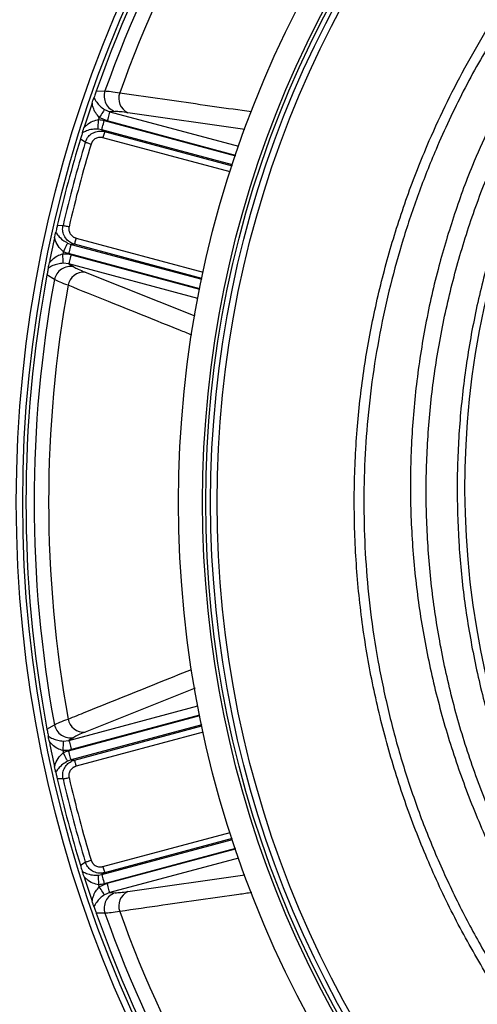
# Model space of a CAD drawing. Header units: millimetres. Extents: x 1225 to 2867, y 1179 to 2821.
# Tile 6 of 21: x 1659 to 1801, y 1844 to 2150. Entities that reach past the tile are written whole.
import ezdxf

# ---------------------------------------------------------------- set-up
doc = ezdxf.new("R2010")
doc.units = ezdxf.units.MM

msp = doc.modelspace()

# ---------------------------------------------------------------- linework, layer by layer
at = {"color": 7, "linetype": 'Continuous', "lineweight": 25}
for p, q in [((1682.42, 2127.96), (1685.14, 2128.03)), ((1685, 2122.26), (1686.62, 2121.58)), ((1685.84, 2118.69), (1683.39, 2119.78)), ((1688.37, 2121.61), (1686.62, 2121.58)), ((1684.16, 2115.94), (1683.01, 2116.14)), ((1684.16, 2115.94), (1685.05, 2115.39)), ((1679.02, 2112.08), (1677.5, 2113.03)), ((1670.29, 2086.13), (1672.09, 2086.2)), ((1673.51, 2080.68), (1674.61, 2080.28)), ((1675.65, 2080.31), (1674.61, 2080.28)), ((1673.91, 2074.17), (1672.17, 2074.39)), ((1673.91, 2074.17), (1675.42, 2073.26)), ((1669.41, 2069.32), (1667.09, 2070.74)), ((1667.09, 1929.26), (1669.41, 1930.68)), ((1672.17, 1925.61), (1673.91, 1925.83)), ((1675.42, 1926.74), (1673.91, 1925.83)), ((1674.61, 1919.72), (1673.51, 1919.32)), ((1674.61, 1919.72), (1675.65, 1919.69)), ((1672.09, 1913.8), (1670.29, 1913.87)), ((1677.5, 1886.97), (1679.02, 1887.92)), ((1683.01, 1883.86), (1684.16, 1884.06)), ((1685.05, 1884.61), (1684.16, 1884.06)), ((1683.39, 1880.22), (1685.84, 1881.31)), ((1686.62, 1878.42), (1685, 1877.74)), ((1686.62, 1878.42), (1688.37, 1878.39)), ((1685.14, 1871.97), (1682.42, 1872.04))]:
    msp.add_line(p, q, dxfattribs=at)
at = {"color": 1, "linetype": 'Continuous', "lineweight": 25}
for p, q in [((1684.94, 2118.83), (1725.75, 2107.89)), ((1725.78, 2107.99), (1685.84, 2118.69)), ((1686.62, 2121.58), (1726.75, 2110.82)), ((1728.7, 2115.99), (1692.25, 2121.27)), ((1724.8, 2105.05), (1684.16, 2115.94)), ((1724.09, 2102.87), (1684.53, 2113.47)), ((1685.05, 2115.39), (1724.71, 2104.77)), ((1676.16, 2082.24), (1715.73, 2071.63)), ((1674.61, 2080.28), (1715.25, 2069.39)), ((1715.31, 2069.68), (1675.65, 2080.31)), ((1714.64, 2066.46), (1673.83, 2077.39)), ((1674.69, 2077.06), (1714.62, 2066.36)), ((1714.05, 2063.42), (1673.91, 2074.17)), ((1678.95, 2071.62), (1713.1, 2057.99)), ((1713.19, 1942.05), (1678.95, 1928.38)), ((1673.91, 1925.83), (1714.05, 1936.58)), ((1673.83, 1922.61), (1714.64, 1933.54)), ((1714.62, 1933.64), (1674.69, 1922.94)), ((1715.25, 1930.61), (1674.61, 1919.72)), ((1675.65, 1919.69), (1715.31, 1930.32)), ((1715.73, 1928.37), (1676.16, 1917.76)), ((1684.16, 1884.06), (1724.8, 1894.95)), ((1684.53, 1886.53), (1724.09, 1897.13)), ((1724.71, 1895.23), (1685.05, 1884.61)), ((1725.75, 1892.11), (1684.94, 1881.17)), ((1685.84, 1881.31), (1725.78, 1892.01)), ((1726.75, 1889.18), (1686.62, 1878.42)), ((1692.25, 1878.73), (1728.64, 1884))]:
    msp.add_line(p, q, dxfattribs=at)
at = {"color": 7, "linetype": 'Continuous', "lineweight": 25, "flags": 128}
for points in [[(1685, 2122.26), (1684.93, 2122.15), (1684.8, 2121.96), (1684.64, 2121.71), (1684.44, 2121.4), (1684.2, 2121.04), (1683.95, 2120.64), (1683.67, 2120.22), (1683.39, 2119.78)], [(1683.01, 2116.14), (1683.02, 2116.27), (1683.03, 2116.48), (1683.04, 2116.78), (1683.06, 2117.15), (1683.08, 2117.58), (1683.11, 2118.06), (1683.14, 2118.58), (1683.16, 2119.11)], [(1684.16, 2115.94), (1684.19, 2116.04), (1684.24, 2116.23), (1684.32, 2116.51), (1684.41, 2116.87), (1684.53, 2117.3), (1684.66, 2117.78), (1684.79, 2118.29), (1684.94, 2118.83)], [(1686.62, 2121.58), (1686.59, 2121.48), (1686.54, 2121.29), (1686.46, 2121.01), (1686.37, 2120.65), (1686.25, 2120.22), (1686.12, 2119.74), (1685.99, 2119.23), (1685.84, 2118.69)], [(1685.05, 2115.39), (1685.03, 2115.33), (1685, 2115.2), (1684.95, 2115.01), (1684.88, 2114.77), (1684.81, 2114.49), (1684.72, 2114.17), (1684.63, 2113.82), (1684.53, 2113.47)], [(1679.02, 2112.08), (1679.13, 2112.04), (1679.28, 2112), (1679.48, 2111.94), (1679.71, 2111.87), (1679.97, 2111.79), (1680.25, 2111.7), (1680.55, 2111.61), (1680.86, 2111.52)], [(1672.09, 2086.2), (1672.2, 2086.17), (1672.35, 2086.13), (1672.55, 2086.09), (1672.79, 2086.03), (1673.05, 2085.97), (1673.34, 2085.91), (1673.64, 2085.84), (1673.96, 2085.76)], [(1676.16, 2082.24), (1676.07, 2081.88), (1675.98, 2081.54), (1675.89, 2081.22), (1675.81, 2080.93), (1675.75, 2080.69), (1675.7, 2080.5), (1675.66, 2080.37), (1675.65, 2080.31)], [(1673.51, 2080.68), (1673.45, 2080.57), (1673.35, 2080.38), (1673.22, 2080.11), (1673.05, 2079.78), (1672.85, 2079.4), (1672.63, 2078.97), (1672.4, 2078.51), (1672.16, 2078.04)], [(1674.61, 2080.28), (1674.58, 2080.18), (1674.53, 2079.99), (1674.45, 2079.71), (1674.36, 2079.35), (1674.24, 2078.92), (1674.12, 2078.44), (1673.98, 2077.93), (1673.83, 2077.39)], [(1672.17, 2074.39), (1672.16, 2074.52), (1672.15, 2074.74), (1672.14, 2075.04), (1672.12, 2075.41), (1672.09, 2075.84), (1672.07, 2076.31), (1672.04, 2076.82), (1672.01, 2077.34)], [(1673.91, 2074.17), (1673.94, 2074.27), (1673.99, 2074.46), (1674.07, 2074.74), (1674.16, 2075.1), (1674.28, 2075.53), (1674.41, 2076.01), (1674.54, 2076.52), (1674.69, 2077.06)], [(1672.17, 1925.61), (1672.16, 1925.48), (1672.15, 1925.26), (1672.14, 1924.96), (1672.12, 1924.59), (1672.09, 1924.16), (1672.07, 1923.69), (1672.04, 1923.18), (1672.01, 1922.66)], [(1673.91, 1925.83), (1673.94, 1925.73), (1673.99, 1925.54), (1674.07, 1925.26), (1674.16, 1924.9), (1674.28, 1924.47), (1674.41, 1923.99), (1674.54, 1923.48), (1674.69, 1922.94)], [(1674.61, 1919.72), (1674.58, 1919.82), (1674.53, 1920.01), (1674.45, 1920.29), (1674.36, 1920.65), (1674.24, 1921.08), (1674.12, 1921.56), (1673.98, 1922.07), (1673.83, 1922.61)], [(1673.51, 1919.32), (1673.45, 1919.43), (1673.35, 1919.62), (1673.22, 1919.89), (1673.05, 1920.22), (1672.85, 1920.6), (1672.63, 1921.03), (1672.4, 1921.49), (1672.16, 1921.96)], [(1675.65, 1919.69), (1675.66, 1919.63), (1675.7, 1919.5), (1675.75, 1919.31), (1675.81, 1919.07), (1675.89, 1918.78), (1675.98, 1918.46), (1676.07, 1918.12), (1676.16, 1917.76)], [(1672.09, 1913.8), (1672.2, 1913.83), (1672.35, 1913.87), (1672.55, 1913.91), (1672.79, 1913.97), (1673.05, 1914.03), (1673.34, 1914.09), (1673.64, 1914.16), (1673.96, 1914.24)], [(1679.02, 1887.92), (1679.13, 1887.96), (1679.28, 1888), (1679.48, 1888.06), (1679.71, 1888.13), (1679.97, 1888.21), (1680.25, 1888.3), (1680.55, 1888.39), (1680.86, 1888.48)], [(1684.53, 1886.53), (1684.63, 1886.18), (1684.72, 1885.83), (1684.81, 1885.51), (1684.88, 1885.23), (1684.95, 1884.99), (1685, 1884.8), (1685.03, 1884.67), (1685.05, 1884.61)], [(1683.01, 1883.86), (1683.02, 1883.73), (1683.03, 1883.52), (1683.04, 1883.22), (1683.06, 1882.85), (1683.08, 1882.42), (1683.11, 1881.94), (1683.14, 1881.42), (1683.16, 1880.89)], [(1684.16, 1884.06), (1684.19, 1883.96), (1684.24, 1883.77), (1684.32, 1883.49), (1684.41, 1883.13), (1684.53, 1882.7), (1684.66, 1882.22), (1684.79, 1881.71), (1684.94, 1881.17)], [(1685, 1877.74), (1684.93, 1877.85), (1684.8, 1878.04), (1684.64, 1878.29), (1684.44, 1878.6), (1684.2, 1878.96), (1683.95, 1879.36), (1683.67, 1879.78), (1683.39, 1880.22)], [(1686.62, 1878.42), (1686.59, 1878.52), (1686.54, 1878.71), (1686.46, 1878.99), (1686.37, 1879.35), (1686.25, 1879.78), (1686.12, 1880.26), (1685.99, 1880.77), (1685.84, 1881.31)]]:
    msp.add_lwpolyline(points, dxfattribs=at)
at = {"color": 7, "linetype": 'Continuous', "lineweight": 25}
for radius in [821, 700, 692.5, 691.15, 685.19, 675, 388, 386, 337.5, 330, 329, 327.5, 325.5]:
    msp.add_circle((2045.54, 2000), radius, dxfattribs=at)
for centre, radius, start, end in [((2045.54, 2000), 385, 139.4128, 160.5872), ((2045.54, 2000), 382.46, 139.5579, 160.4421), ((2045.54, 2000), 377.94, 139.7071, 160.2929), ((1689.93, 2126.42), 5.05, 161.372, 252.0938), ((1694.38, 2125.74), 4.95, 159.8712, 244.5111), ((2045.54, 2000), 385, 161.1679, 162.3519), ((2045.54, 2000), 381.45, 161.6979, 161.8048), ((2045.54, 2000), 385, 162.9279, 167.0721), ((2045.54, 2000), 383.27, 162.9968, 167.0032), ((2045.54, 2000), 381.35, 162.9968, 167.0032), ((2060.11, 2004.6), 263, 156.6871, 206.8749), ((2045.54, 2000), 385, 167.6481, 168.8321), ((2045.54, 2000), 381.45, 168.1952, 168.3021), ((1674.36, 2068.32), 5.05, 77.9063, 168.6282), ((2045.54, 2000), 385, 169.4128, 190.5872), ((1678.56, 2066.68), 4.95, 85.4886, 170.1288), ((2045.54, 2000), 382.46, 169.5579, 190.4421), ((2045.54, 2000), 377.94, 169.7071, 190.2929), ((1678.56, 1933.32), 4.95, 189.8712, 274.5114), ((1674.36, 1931.68), 5.05, 191.3718, 282.0937), ((2045.54, 2000), 385, 191.1679, 192.3519), ((2045.54, 2000), 381.45, 191.6979, 191.8048), ((2045.54, 2000), 385, 192.9279, 197.0721), ((2045.54, 2000), 383.27, 192.9968, 197.0032), ((2045.54, 2000), 381.35, 192.9968, 197.0032), ((2045.54, 2000), 385, 197.6481, 198.8321), ((2045.54, 2000), 381.45, 198.1952, 198.3021), ((1689.93, 1873.58), 5.05, 107.9062, 198.628), ((1694.38, 1874.26), 4.95, 115.4889, 200.1288), ((2045.54, 2000), 385, 199.4128, 220.5872), ((2045.54, 2000), 382.46, 199.5579, 220.4421), ((2045.54, 2000), 377.94, 199.7071, 220.2929)]:
    msp.add_arc(centre, radius, start, end, dxfattribs=at)
for points, knots in [([(1984.54, 1723.57), (1979.69, 1724.72), (1969.99, 1727.03), (1955.7, 1731.46), (1941.65, 1736.58), (1926.63, 1742.98), (1910.78, 1750.92), (1894.29, 1760.62), (1878.47, 1771.41), (1863.41, 1783.23), (1849.21, 1796), (1835.93, 1809.73), (1823.59, 1824.35), (1812.23, 1839.77), (1801.94, 1855.9), (1792.77, 1872.65), (1784.78, 1890), (1777.97, 1907.88), (1772.36, 1926.19), (1767.98, 1944.81), (1764.85, 1963.85), (1763.03, 1983.24), (1762.55, 2002.89), (1763.4, 2022.08), (1765.51, 2040.72), (1768.75, 2058.76), (1773.14, 2076.57), (1778.65, 2094.05), (1784.69, 2109.6), (1790.94, 2123.3), (1797.05, 2135.27), (1801.59, 2142.99), (1803.86, 2146.84)], [0, 0, 0, 0, 0.027803, 0.055646, 0.083488, 0.111292, 0.146788, 0.182405, 0.218064, 0.253681, 0.289177, 0.324666, 0.360276, 0.395927, 0.431537, 0.467026, 0.502516, 0.538128, 0.573781, 0.609392, 0.644882, 0.681436, 0.718034, 0.754587, 0.788597, 0.822714, 0.856867, 0.890984, 0.924994, 0.949991, 0.975003, 1, 1, 1, 1]), ([(1806.42, 2145.29), (1804.73, 2142.44), (1801.35, 2136.74), (1796.65, 2127.95), (1792.25, 2119), (1787.49, 2108.39), (1782.61, 2096.05), (1777.87, 2081.92), (1773.85, 2067.42), (1770.6, 2052.61), (1768.13, 2037.5), (1766.52, 2022.55), (1765.73, 2007.8), (1765.7, 1993.24), (1766.43, 1978.65), (1767.96, 1963.77), (1770.34, 1948.71), (1773.61, 1933.52), (1777.75, 1918.38), (1782.79, 1903.36), (1788.73, 1888.52), (1795.44, 1874.17), (1802.88, 1860.35), (1810.99, 1847.1), (1819.91, 1834.19), (1829.64, 1821.68), (1840.15, 1809.64), (1851.24, 1798.32), (1862.83, 1787.74), (1874.87, 1777.92), (1887.56, 1768.68), (1900.9, 1760.15), (1910.96, 1754.26), (1916.64, 1751.48), (1917.53, 1751.05)], [0, 0, 0, 0, 0.021642, 0.043284, 0.065035, 0.086787, 0.11921, 0.151655, 0.184077, 0.217365, 0.250679, 0.283967, 0.31553, 0.347092, 0.379001, 0.410909, 0.444709, 0.478535, 0.512336, 0.547119, 0.58193, 0.616713, 0.650512, 0.684338, 0.718137, 0.752918, 0.787726, 0.822507, 0.856312, 0.890142, 0.923947, 0.958735, 0.993552, 1, 1, 1, 1]), ([(1682.42, 2127.96), (1682.35, 2127.77), (1682.19, 2127.3), (1681.94, 2126.59), (1681.8, 2126.18), (1681.71, 2125.93)], [0, 0, 0, 0, 0.23387, 0.548253, 1, 1, 1, 1]), ([(1685.14, 2128.03), (1685.71, 2128), (1686.86, 2127.92), (1688.76, 2127.61), (1689.73, 2127.45)], [0, 0, 0, 0, 0.492648, 1, 1, 1, 1]), ([(1681.15, 2124.28), (1681.23, 2124.53), (1681.38, 2124.97), (1681.59, 2125.57), (1681.67, 2125.82), (1681.71, 2125.93)], [0, 0, 0, 0, 0.411337, 0.728097, 1, 1, 1, 1]), ([(1681.71, 2125.93), (1681.97, 2125.47), (1682.45, 2124.61), (1683.53, 2123.32), (1684.52, 2122.6), (1685, 2122.26)], [0, 0, 0, 0, 0.379349, 0.701286, 1, 1, 1, 1]), ([(1683.39, 2119.78), (1682.98, 2120.24), (1682.13, 2121.17), (1681.48, 2122.77), (1681.25, 2123.81), (1681.15, 2124.28)], [0, 0, 0, 0, 0.34017, 0.706467, 1, 1, 1, 1]), ([(1678.66, 2116.72), (1678.92, 2116.96), (1679.72, 2117.69), (1681.17, 2118.68), (1682.56, 2118.98), (1683.16, 2119.11)], [0, 0, 0, 0, 0.215046, 0.662831, 1, 1, 1, 1]), ([(1692.25, 2121.27), (1691.46, 2121.38), (1689.85, 2121.59), (1688.87, 2121.61), (1688.37, 2121.61)], [0, 0, 0, 0, 0.492682, 1, 1, 1, 1]), ([(1678.12, 2115.02), (1678.15, 2115.13), (1678.22, 2115.35), (1678.41, 2115.94), (1678.56, 2116.41), (1678.66, 2116.72)], [0, 0, 0, 0, 0.256497, 0.511803, 1, 1, 1, 1]), ([(1683.01, 2116.14), (1682.42, 2116.14), (1681.04, 2116.14), (1679.42, 2115.66), (1678.52, 2115.22), (1678.12, 2115.02)], [0, 0, 0, 0, 0.294661, 0.68643, 1, 1, 1, 1]), ([(1679.02, 2112.08), (1679.23, 2112.58), (1679.65, 2113.57), (1680.85, 2114.71), (1682.32, 2115.43), (1683.79, 2115.63), (1684.69, 2115.46), (1685.05, 2115.39)], [0, 0, 0, 0, 0.2127476, 0.4251844, 0.6372614, 0.8538349, 1, 1, 1, 1]), ([(1804.42, 2115.96), (1802.75, 2112.26), (1798.73, 2103.35), (1793.51, 2088.8), (1788.47, 2071.9), (1784.53, 2054.11), (1781.75, 2035.49), (1780.28, 2016.71), (1780.12, 1997.9), (1781.29, 1979.23), (1783.77, 1960.77), (1787.51, 1942.57), (1792.48, 1924.62), (1798.69, 1907.07), (1805.13, 1891.93), (1809.9, 1882.87), (1811.77, 1879.31)], [0, 0, 0, 0, 0.049519, 0.119096, 0.188479, 0.26507, 0.341929, 0.418881, 0.495743, 0.572336, 0.647905, 0.72373, 0.799637, 0.875454, 0.951017, 1, 1, 1, 1]), ([(1678.12, 2115.02), (1678.08, 2114.89), (1677.99, 2114.61), (1677.83, 2114.1), (1677.66, 2113.54), (1677.54, 2113.17), (1677.5, 2113.03)], [0, 0, 0, 0, 0.247064, 0.560266, 0.827291, 1, 1, 1, 1]), ([(1684.53, 2113.47), (1684.48, 2113.48), (1684.37, 2113.51), (1684.21, 2113.54), (1684.04, 2113.56), (1683.88, 2113.57), (1683.72, 2113.58), (1683.55, 2113.58), (1683.25, 2113.55), (1682.82, 2113.47), (1682.28, 2113.25), (1681.8, 2112.94), (1681.45, 2112.6), (1681.22, 2112.29), (1681.07, 2112.05), (1680.95, 2111.79), (1680.89, 2111.61), (1680.86, 2111.52)], [0, 0, 0, 0, 0.036267, 0.072224, 0.107969, 0.143596, 0.179203, 0.21489, 0.250752, 0.376042, 0.500305, 0.625425, 0.749885, 0.812686, 0.874882, 0.937108, 1, 1, 1, 1]), ([(1815.57, 1881.08), (1814.8, 1882.45), (1811.06, 1889.2), (1805.47, 1901.87), (1798.89, 1919.03), (1793.61, 1936.61), (1789.55, 1954.49), (1786.76, 1972.59), (1785.24, 1990.83), (1785, 2009.13), (1786.04, 2027.41), (1788.36, 2045.57), (1791.94, 2063.54), (1796.79, 2081.23), (1802.48, 2097.8), (1807.12, 2108.22), (1809.27, 2113.03)], [0, 0, 0, 0, 0.019508, 0.095754, 0.171998, 0.248244, 0.324488, 0.400734, 0.476978, 0.553224, 0.629467, 0.705714, 0.781958, 0.858204, 0.934448, 1, 1, 1, 1]), ([(1816.65, 2109.59), (1814.42, 2104.17), (1809.92, 2093.26), (1804.57, 2076.3), (1800.29, 2058.93), (1797.21, 2041.27), (1795.31, 2023.42), (1794.6, 2005.51), (1795.09, 1987.61), (1796.82, 1969.79), (1799.75, 1952.09), (1803.84, 1934.61), (1809.11, 1917.46), (1815.42, 1900.71), (1820.56, 1889.97), (1823.14, 1884.61)], [0, 0, 0, 0, 0.0755982, 0.1524089, 0.2292925, 0.3064383, 0.3836733, 0.4608196, 0.5377036, 0.6146404, 0.6918383, 0.7691254, 0.8463243, 0.923262, 1, 1, 1, 1]), ([(1670.29, 2086.13), (1670.25, 2085.94), (1670.15, 2085.48), (1669.98, 2084.76), (1669.89, 2084.35), (1669.83, 2084.1)], [0, 0, 0, 0, 0.231751, 0.535701, 1, 1, 1, 1]), ([(1675.65, 2080.31), (1675.11, 2080.52), (1674.02, 2080.94), (1672.79, 2082.21), (1672.06, 2083.77), (1671.91, 2085.16), (1672.04, 2085.95), (1672.09, 2086.2)], [0, 0, 0, 0, 0.228246, 0.45881, 0.68401, 0.901083, 1, 1, 1, 1]), ([(1673.96, 2085.76), (1673.94, 2085.71), (1673.92, 2085.6), (1673.9, 2085.44), (1673.88, 2085.27), (1673.88, 2085.11), (1673.88, 2084.95), (1673.9, 2084.78), (1673.94, 2084.48), (1674.06, 2084.06), (1674.33, 2083.55), (1674.68, 2083.09), (1675.05, 2082.77), (1675.37, 2082.56), (1675.62, 2082.43), (1675.89, 2082.32), (1676.07, 2082.26), (1676.16, 2082.24)], [0, 0, 0, 0, 0.036141, 0.071976, 0.107622, 0.143198, 0.178824, 0.214619, 0.250701, 0.375166, 0.500292, 0.62459, 0.749917, 0.812387, 0.874546, 0.936912, 1, 1, 1, 1]), ([(1669.45, 2082.36), (1669.51, 2082.62), (1669.61, 2083.09), (1669.75, 2083.71), (1669.81, 2083.98), (1669.83, 2084.1)], [0, 0, 0, 0, 0.412167, 0.721431, 1, 1, 1, 1]), ([(1672.16, 2078.04), (1671.7, 2078.45), (1670.65, 2079.41), (1669.88, 2080.98), (1669.55, 2082.02), (1669.45, 2082.36)], [0, 0, 0, 0, 0.337165, 0.784952, 1, 1, 1, 1]), ([(1669.83, 2084.1), (1670.08, 2083.73), (1670.64, 2082.89), (1671.81, 2081.67), (1673, 2080.98), (1673.51, 2080.68)], [0, 0, 0, 0, 0.313568, 0.705337, 1, 1, 1, 1]), ([(1667.83, 2074.57), (1668.15, 2074.92), (1668.86, 2075.71), (1670.23, 2076.76), (1671.43, 2077.15), (1672.01, 2077.34)], [0, 0, 0, 0, 0.293533, 0.659828, 1, 1, 1, 1]), ([(1667.49, 2072.85), (1667.46, 2072.69), (1667.4, 2072.36), (1667.29, 2071.79), (1667.18, 2071.22), (1667.11, 2070.87), (1667.09, 2070.74)], [0, 0, 0, 0, 0.2893674, 0.5973342, 0.8528698, 1, 1, 1, 1]), ([(1667.49, 2072.85), (1667.51, 2072.97), (1667.56, 2073.2), (1667.68, 2073.8), (1667.77, 2074.27), (1667.83, 2074.57)], [0, 0, 0, 0, 0.266229, 0.531202, 1, 1, 1, 1]), ([(1672.17, 2074.39), (1671.59, 2074.33), (1670.37, 2074.2), (1668.79, 2073.63), (1667.95, 2073.12), (1667.49, 2072.85)], [0, 0, 0, 0, 0.298713, 0.620653, 1, 1, 1, 1]), ([(1675.42, 2073.26), (1675.84, 2073.03), (1676.69, 2072.55), (1678.19, 2071.93), (1678.95, 2071.62)], [0, 0, 0, 0, 0.492667, 1, 1, 1, 1]), ([(1673.68, 2067.53), (1672.78, 2067.87), (1670.97, 2068.54), (1669.94, 2069.06), (1669.41, 2069.32)], [0, 0, 0, 0, 0.492658, 1, 1, 1, 1]), ([(1669.41, 1930.68), (1669.92, 1930.93), (1670.95, 1931.45), (1672.76, 1932.13), (1673.68, 1932.47)], [0, 0, 0, 0, 0.492649, 1, 1, 1, 1]), ([(1667.09, 1929.26), (1667.13, 1929.06), (1667.22, 1928.58), (1667.36, 1927.83), (1667.44, 1927.4), (1667.49, 1927.15)], [0, 0, 0, 0, 0.2338714, 0.5482525, 1, 1, 1, 1]), ([(1667.49, 1927.15), (1667.95, 1926.88), (1668.79, 1926.37), (1670.37, 1925.8), (1671.59, 1925.67), (1672.17, 1925.61)], [0, 0, 0, 0, 0.3793472, 0.7012869, 1, 1, 1, 1]), ([(1667.83, 1925.43), (1667.77, 1925.69), (1667.68, 1926.16), (1667.56, 1926.77), (1667.51, 1927.03), (1667.49, 1927.15)], [0, 0, 0, 0, 0.411337, 0.7281, 1, 1, 1, 1]), ([(1672.01, 1922.66), (1671.43, 1922.85), (1670.23, 1923.24), (1668.86, 1924.29), (1668.15, 1925.08), (1667.83, 1925.43)], [0, 0, 0, 0, 0.340172, 0.706467, 1, 1, 1, 1]), ([(1678.95, 1928.38), (1678.21, 1928.08), (1676.71, 1927.46), (1675.85, 1926.98), (1675.42, 1926.74)], [0, 0, 0, 0, 0.492682, 1, 1, 1, 1]), ([(1669.45, 1917.64), (1669.55, 1917.98), (1669.88, 1919.02), (1670.65, 1920.59), (1671.7, 1921.55), (1672.16, 1921.96)], [0, 0, 0, 0, 0.215048, 0.662835, 1, 1, 1, 1]), ([(1673.51, 1919.32), (1673, 1919.02), (1671.81, 1918.33), (1670.64, 1917.11), (1670.08, 1916.27), (1669.83, 1915.9)], [0, 0, 0, 0, 0.294663, 0.686432, 1, 1, 1, 1]), ([(1672.09, 1913.8), (1672.02, 1914.34), (1671.88, 1915.42), (1672.35, 1917), (1673.27, 1918.35), (1674.44, 1919.27), (1675.3, 1919.57), (1675.65, 1919.69)], [0, 0, 0, 0, 0.212747, 0.425181, 0.637261, 0.853834, 1, 1, 1, 1]), ([(1669.83, 1915.9), (1669.81, 1916.01), (1669.76, 1916.24), (1669.62, 1916.84), (1669.52, 1917.33), (1669.45, 1917.64)], [0, 0, 0, 0, 0.256498, 0.511802, 1, 1, 1, 1]), ([(1676.16, 1917.76), (1676.11, 1917.75), (1676, 1917.72), (1675.85, 1917.66), (1675.69, 1917.6), (1675.55, 1917.53), (1675.4, 1917.45), (1675.26, 1917.37), (1675.01, 1917.2), (1674.68, 1916.91), (1674.32, 1916.45), (1674.06, 1915.94), (1673.93, 1915.47), (1673.88, 1915.09), (1673.88, 1914.81), (1673.9, 1914.52), (1673.94, 1914.33), (1673.96, 1914.24)], [0, 0, 0, 0, 0.036267, 0.072224, 0.107969, 0.143596, 0.179203, 0.21489, 0.250752, 0.376042, 0.500305, 0.625425, 0.749885, 0.812686, 0.874882, 0.937108, 1, 1, 1, 1]), ([(1669.83, 1915.9), (1669.86, 1915.77), (1669.93, 1915.48), (1670.05, 1914.96), (1670.18, 1914.39), (1670.26, 1914.01), (1670.29, 1913.87)], [0, 0, 0, 0, 0.247064, 0.560268, 0.827292, 1, 1, 1, 1]), ([(1677.5, 1886.97), (1677.56, 1886.78), (1677.7, 1886.33), (1677.92, 1885.63), (1678.04, 1885.22), (1678.12, 1884.98)], [0, 0, 0, 0, 0.23175, 0.535702, 1, 1, 1, 1]), ([(1685.05, 1884.61), (1684.48, 1884.52), (1683.33, 1884.34), (1681.62, 1884.83), (1680.21, 1885.81), (1679.38, 1886.94), (1679.11, 1887.69), (1679.02, 1887.92)], [0, 0, 0, 0, 0.2282467, 0.4588096, 0.6840086, 0.9010825, 1, 1, 1, 1]), ([(1680.86, 1888.48), (1680.87, 1888.43), (1680.91, 1888.33), (1680.97, 1888.17), (1681.04, 1888.02), (1681.12, 1887.88), (1681.2, 1887.74), (1681.3, 1887.61), (1681.49, 1887.37), (1681.8, 1887.06), (1682.29, 1886.75), (1682.82, 1886.53), (1683.29, 1886.44), (1683.68, 1886.42), (1683.96, 1886.43), (1684.25, 1886.46), (1684.44, 1886.51), (1684.53, 1886.53)], [0, 0, 0, 0, 0.036141, 0.071976, 0.107622, 0.143198, 0.178824, 0.214619, 0.250701, 0.375166, 0.500292, 0.62459, 0.749917, 0.812387, 0.874546, 0.936912, 1, 1, 1, 1]), ([(1678.12, 1884.98), (1678.52, 1884.78), (1679.42, 1884.34), (1681.04, 1883.86), (1682.42, 1883.86), (1683.01, 1883.86)], [0, 0, 0, 0, 0.31357, 0.705339, 1, 1, 1, 1]), ([(1678.66, 1883.28), (1678.57, 1883.54), (1678.43, 1883.99), (1678.24, 1884.6), (1678.16, 1884.86), (1678.12, 1884.98)], [0, 0, 0, 0, 0.41217, 0.7214304, 1, 1, 1, 1]), ([(1683.16, 1880.89), (1682.56, 1881.02), (1681.17, 1881.32), (1679.72, 1882.31), (1678.92, 1883.04), (1678.66, 1883.28)], [0, 0, 0, 0, 0.337169, 0.784954, 1, 1, 1, 1]), ([(1681.15, 1875.72), (1681.25, 1876.19), (1681.48, 1877.23), (1682.13, 1878.83), (1682.98, 1879.76), (1683.39, 1880.22)], [0, 0, 0, 0, 0.293533, 0.65983, 1, 1, 1, 1]), ([(1685, 1877.74), (1684.52, 1877.4), (1683.53, 1876.68), (1682.45, 1875.39), (1681.97, 1874.53), (1681.71, 1874.07)], [0, 0, 0, 0, 0.298714, 0.620651, 1, 1, 1, 1]), ([(1688.37, 1878.39), (1688.86, 1878.39), (1689.83, 1878.41), (1691.44, 1878.62), (1692.25, 1878.73)], [0, 0, 0, 0, 0.492667, 1, 1, 1, 1]), ([(1681.71, 1874.07), (1681.68, 1874.18), (1681.6, 1874.41), (1681.4, 1874.98), (1681.24, 1875.44), (1681.15, 1875.72)], [0, 0, 0, 0, 0.2662301, 0.5312031, 1, 1, 1, 1]), ([(1681.71, 1874.07), (1681.77, 1873.91), (1681.88, 1873.6), (1682.07, 1873.05), (1682.26, 1872.5), (1682.38, 1872.16), (1682.42, 1872.04)], [0, 0, 0, 0, 0.28937, 0.597332, 0.852872, 1, 1, 1, 1]), ([(1689.73, 1872.55), (1688.79, 1872.4), (1686.88, 1872.08), (1685.73, 1872.01), (1685.14, 1871.97)], [0, 0, 0, 0, 0.492659, 1, 1, 1, 1])]:
    msp.add_open_spline(points, degree=3, knots=knots, dxfattribs=at)
at = {"color": 1, "linetype": 'Continuous', "lineweight": 25}
for points, knots in [([(1689.73, 2127.45), (1691.7, 2127.17), (1701.53, 2125.77), (1715.2, 2123.82), (1726.94, 2122.15), (1730.78, 2121.6)], [0, 0, 0, 0, 0.143923, 0.719617, 1, 1, 1, 1]), ([(1712.19, 2052.05), (1710.94, 2052.55), (1702.3, 2056.03), (1689.45, 2061.19), (1677.88, 2065.84), (1673.68, 2067.53)], [0, 0, 0, 0, 0.097158, 0.672194, 1, 1, 1, 1]), ([(1673.68, 1932.47), (1675.52, 1933.21), (1684.73, 1936.91), (1697.53, 1942.06), (1708.51, 1946.47), (1712.09, 1947.91)], [0, 0, 0, 0, 0.144126, 0.720633, 1, 1, 1, 1]), ([(1730.87, 1878.41), (1729.52, 1878.22), (1720.28, 1876.9), (1706.57, 1874.95), (1694.22, 1873.19), (1689.73, 1872.55)], [0, 0, 0, 0, 0.09808, 0.672529, 1, 1, 1, 1])]:
    msp.add_open_spline(points, degree=3, knots=knots, dxfattribs=at)
at = {"color": 7, "linetype": 'Continuous', "lineweight": 25}
for points in [[(1683.16, 2119.11), (1683.76, 2119.08), (1684.36, 2118.98), (1684.94, 2118.83)], [(1672.01, 2077.34), (1672.92, 2077.39), (1673.81, 2077.29), (1674.69, 2077.06)], [(1673.83, 2077.39), (1673.25, 2077.55), (1672.69, 2077.76), (1672.16, 2078.04)], [(1674.69, 1922.94), (1673.81, 1922.71), (1672.92, 1922.61), (1672.01, 1922.66)], [(1672.16, 1921.96), (1672.69, 1922.24), (1673.25, 1922.45), (1673.83, 1922.61)], [(1684.94, 1881.17), (1684.36, 1881.02), (1683.76, 1880.92), (1683.16, 1880.89)]]:
    msp.add_open_spline(points, degree=3, dxfattribs=at)

doc.saveas('drawing.dxf')
